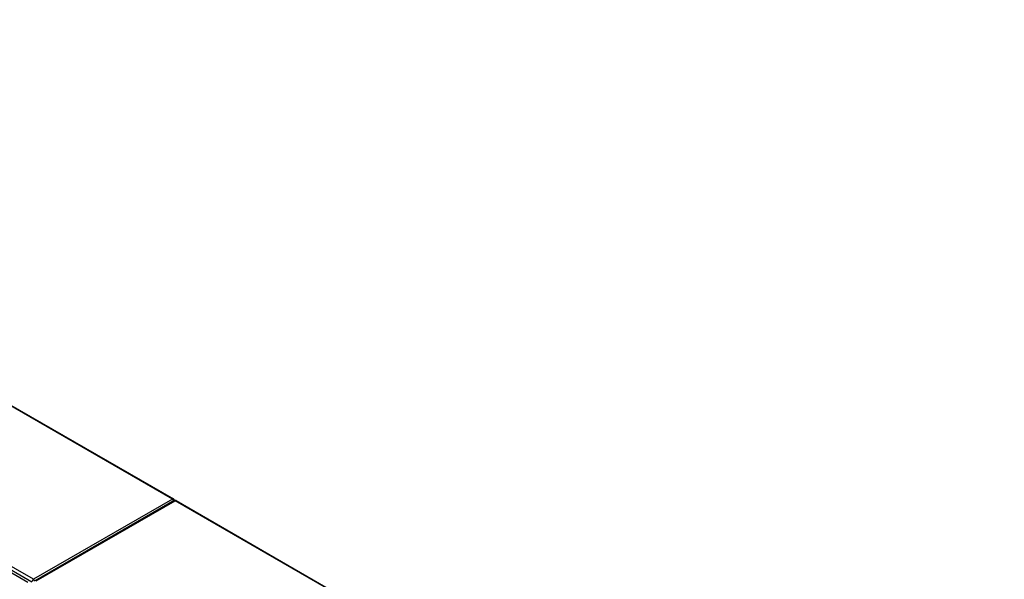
# Model space of a CAD drawing. Header units: inches. Extents: x 532.3 to 625, y 209.8 to 288.6.
# Tile 10 of 10: x 574.7 to 623.8, y 259.2 to 287.1. Entities that reach past the tile are written whole.
import ezdxf

# ---------------------------------------------------------------- set-up
doc = ezdxf.new("R2010")
doc.units = ezdxf.units.IN
doc.header["$MEASUREMENT"] = 0
doc.layers.add('Visible Edges(ANSI)', color=7, linetype='Continuous', lineweight=25)
doc.layers.add('Visible Tangent Edges(ANSI)', color=7, linetype='Continuous', lineweight=25)

msp = doc.modelspace()

# ---------------------------------------------------------------- linework, layer by layer
at = {"layer": 'Visible Edges(ANSI)'}
for p, q in [((541.002, 287.103), (582.407, 263.198)), ((533.008, 283.383), (575.156, 259.05)), ((582.448, 263.117), (575.517, 259.115)), ((582.547, 263.117), (623.84, 239.276))]:
    msp.add_line(p, q, dxfattribs=at)
for centre, start, end in [((582.357, 263.112), 5.2644, 60), ((582.497, 263.031), 60, 120)]:
    msp.add_arc(centre, 0.099, start, end, dxfattribs=at)
at = {"layer": 'Visible Tangent Edges(ANSI)'}
for p, q in [((582.357, 263.193), (540.973, 287.086)), ((533.07, 283.484), (575.356, 259.07)), ((575.426, 259.191), (533.14, 283.605)), ((582.357, 263.193), (575.426, 259.191)), ((575.566, 259.11), (582.497, 263.112)), ((623.84, 239.243), (582.497, 263.112))]:
    msp.add_line(p, q, dxfattribs=at)
for centre, major_axis, start_param, end_param in [((582.357, 263.112), (0.0495, 0.0857), 0, 0.785398), ((582.357, 263.112), (0.0495, -0.0857), 1.143718, 2.356194), ((582.497, 263.031), (-0.0495, 0.0857), 5.497787, 6.283185), ((582.497, 263.031), (0.0495, 0.0857), 0, 0.785398), ((575.426, 259.11), (0.0495, 0.0857), 0.785398, 2.356194), ((575.426, 259.11), (-0.0495, 0.0857), 4.23253, 5.497787)]:
    msp.add_ellipse(centre, major_axis=major_axis, ratio=0.57735, start_param=start_param, end_param=end_param, dxfattribs=at)

doc.saveas('drawing.dxf')
